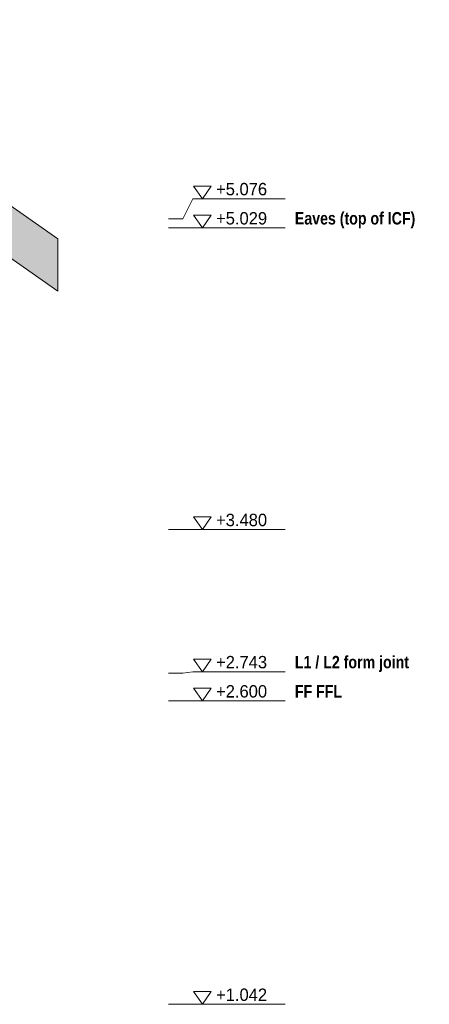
# Model space of a CAD drawing. Header units: millimetres. Extents: x -2478 to 11372, y -4322 to 8744.
# Tile 7 of 8: x 8186 to 10289, y 1042 to 6098. Entities that reach past the tile are written whole.
import ezdxf

# ---------------------------------------------------------------- set-up
doc = ezdxf.new("R2010")
doc.units = ezdxf.units.MM
for name, color, linetype in [('FILL-WHITE', 7, 'Continuous'), ('LINE-CORE', 7, 'Continuous'), ('LINE-INK', 7, 'Continuous'), ('TEXT-INK', 7, 'Continuous'), ('TEXT-STEEL', 7, 'Continuous')]:
    doc.layers.add(name, color=color, linetype=linetype)
doc.styles.add('OpenSansCondensed-Bold', font='OpenSansCondensed-Bold.ttf')

msp = doc.modelspace()

# ---------------------------------------------------------------- hatches: boundary and pattern name
at = {"layer": 'FILL-WHITE', "true_color": 0xffffff}
h = msp.add_hatch(color=7, dxfattribs=at)
h.dxf.hatch_style = 1
h.paths.add_polyline_path([(7972.4, 5259.1), (7972.4, 5259.1), (7972.4, 5259.1), (8381, 4973), (8381, 4973), (8381, 4704.4), (7972.4, 4990.5), (7972.4, 5076), (7850.3, 5076), (6214.8, 6221.2), (6214.8, 6489.8)])
h = msp.add_hatch(color=7, dxfattribs=at)
h.dxf.hatch_style = 1
h.paths.add_polyline_path([(6290.3, 6436.9), (7972.4, 5259.1), (8381, 4973), (8381, 4704.4), (7972.4, 4990.5), (7972.4, 5076), (7850.3, 5076), (6290.3, 6168.3)])
h = msp.add_hatch(color=7, dxfattribs=at)
h.dxf.hatch_style = 1
h.paths.add_polyline_path([(6933.8, 5986.3), (7972.4, 5259.1), (7972.4, 5259.1), (7972.4, 5259.1), (8381, 4973), (8381, 4973), (8382.3, 4972.1), (8381, 4973), (8381, 4704.4), (7972.4, 4990.5), (7972.4, 5076), (7850.3, 5076), (6933.8, 5717.7)])
h = msp.add_hatch(color=7, dxfattribs=at)
h.dxf.hatch_style = 1
h.paths.add_polyline_path([(7009.3, 5664.9), (7009.3, 5933.4), (7972.4, 5259.1), (8381, 4973), (8381, 4704.4), (7972.4, 4990.5), (7972.4, 5076), (7850.3, 5076), (7009.3, 5664.9)])
h = msp.add_hatch(color=7, dxfattribs=at)
h.dxf.hatch_style = 1
h.paths.add_polyline_path([(7972.4, 5259.1), (7972.4, 5259.1), (7972.4, 5259.1), (8381, 4973), (8381, 4973), (8381, 4704.4), (7972.4, 4990.5), (7972.4, 5076), (7850.3, 5076), (7652.9, 5214.3), (7652.9, 5482.8)])
h = msp.add_hatch(color=7, dxfattribs=at)
h.dxf.hatch_style = 1
h.paths.add_polyline_path([(7728.3, 5161.4), (7728.3, 5430), (7971.8, 5259.5), (7972.4, 5259.1), (7972.4, 5259.1), (7972.4, 5259.1), (8381, 4973), (8381, 4704.4), (7972.4, 4990.5), (7972.4, 5076), (7850.3, 5076)])

# ---------------------------------------------------------------- linework, layer by layer
at = {"layer": 'LINE-CORE', "lineweight": 5}
for points in [[(7972.4, 5259.1), (7972.4, 5259.1), (7972.4, 5259.1), (8381, 4973), (8381, 4973), (8381, 4704.4), (7972.4, 4990.5), (7972.4, 5076), (7850.3, 5076), (6214.8, 6221.2), (6214.8, 6489.8)], [(6290.3, 6436.9), (7972.4, 5259.1), (7972.4, 5259.1), (7972.4, 5259.1), (7972.4, 5259.1), (8381, 4973), (8381, 4973), (8381, 4704.4), (7972.4, 4990.5), (7972.4, 5076), (7850.3, 5076), (7850.3, 5076), (7850.3, 5076), (6290.3, 6168.3)], [(6933.8, 5986.3), (7972.4, 5259.1), (7972.4, 5259.1), (7972.4, 5259.1), (8381, 4973), (8381, 4973), (8381, 4973), (8382.3, 4972.1), (8381, 4973), (8381, 4704.4), (8381, 4704.4), (7972.4, 4990.5), (7972.4, 5076), (7850.3, 5076), (7850.3, 5076), (7850.3, 5076), (7850.3, 5076), (7850.3, 5076), (6933.8, 5717.7), (6933.8, 5986.3)], [(7009.3, 5664.9), (7009.3, 5664.9), (7009.3, 5933.4), (7972.4, 5259.1), (7972.4, 5259.1), (7972.4, 5259.1), (7972.4, 5259.1), (7972.4, 5259.1), (8381, 4973), (8381, 4973), (8381, 4704.4), (7972.4, 4990.5), (7972.4, 5076), (7850.3, 5076), (7009.3, 5664.9), (7009.3, 5664.9)], [(7972.4, 5259.1), (7972.4, 5259.1), (7972.4, 5259.1), (8381, 4973), (8381, 4973), (8381, 4973), (8381, 4704.4), (8381, 4704.4), (7972.4, 4990.5), (7972.4, 5076), (7850.3, 5076), (7850.3, 5076), (7652.9, 5214.3), (7652.9, 5482.8)], [(7728.3, 5161.4), (7728.3, 5161.4), (7728.3, 5430), (7971.8, 5259.5), (7972.4, 5259.1), (7972.4, 5259.1), (7972.4, 5259.1), (8381, 4973), (8381, 4973), (8381, 4704.4), (7972.4, 4990.5), (7972.4, 5076), (7850.3, 5076), (7850.3, 5076), (7728.3, 5161.4)]]:
    msp.add_lwpolyline(points, close=True, dxfattribs=at)
at = {"layer": 'LINE-INK', "lineweight": 5}
for p, q in [((9024, 5076), (9074, 5179)), ((9074, 5179), (9548.8, 5179)), ((8949, 5076), (9024, 5076)), ((8949, 5029), (9024, 5029)), ((9024, 5029), (9074, 5029)), ((9074, 5029), (9548.8, 5029)), ((8949, 3480), (9024, 3480)), ((9024, 3480), (9074, 3480)), ((9074, 3480), (9548.8, 3480)), ((8949, 2743), (9024, 2743)), ((9024, 2743), (9074, 2750)), ((9074, 2750), (9548.8, 2750)), ((8949, 2600), (9024, 2600)), ((9024, 2600), (9074, 2600)), ((9074, 2600), (9548.8, 2600)), ((8949, 1042), (9024, 1042)), ((9024, 1042), (9074, 1042)), ((9074, 1042), (9548.8, 1042))]:
    msp.add_line(p, q, dxfattribs=at)
for points in [[(9124, 5179), (9079, 5244), (9169, 5244)], [(9124, 5029), (9079, 5094), (9169, 5094)], [(9124, 3480), (9079, 3545), (9169, 3545)], [(9124, 2750), (9079, 2815), (9169, 2815)], [(9124, 2600), (9079, 2665), (9169, 2665)], [(9124, 1042), (9079, 1107), (9169, 1107)]]:
    msp.add_lwpolyline(points, close=True, dxfattribs=at)

# ---------------------------------------------------------------- texts
at = {"layer": 'TEXT-INK'}
for s, p in [('+5.076', (9194, 5196.5)), ('+5.029', (9194, 5046.5)), ('+3.480', (9194, 3497.5)), ('+2.743', (9194, 2767.5)), ('+2.600', (9194, 2617.5)), ('+1.042', (9194, 1059.5))]:
    msp.add_text(s, height=63.5, dxfattribs=at).set_placement(p)
at = {"layer": 'TEXT-STEEL', "style": 'OpenSansCondensed-Bold'}
for s, p in [('Eaves (top of ICF)', (9598.8, 5046.5)), ('L1 / L2 form joint', (9598.8, 2767.5)), ('FF FFL', (9598.8, 2617.5))]:
    msp.add_text(s, height=63.5, dxfattribs=at).set_placement(p)

doc.saveas('drawing.dxf')
